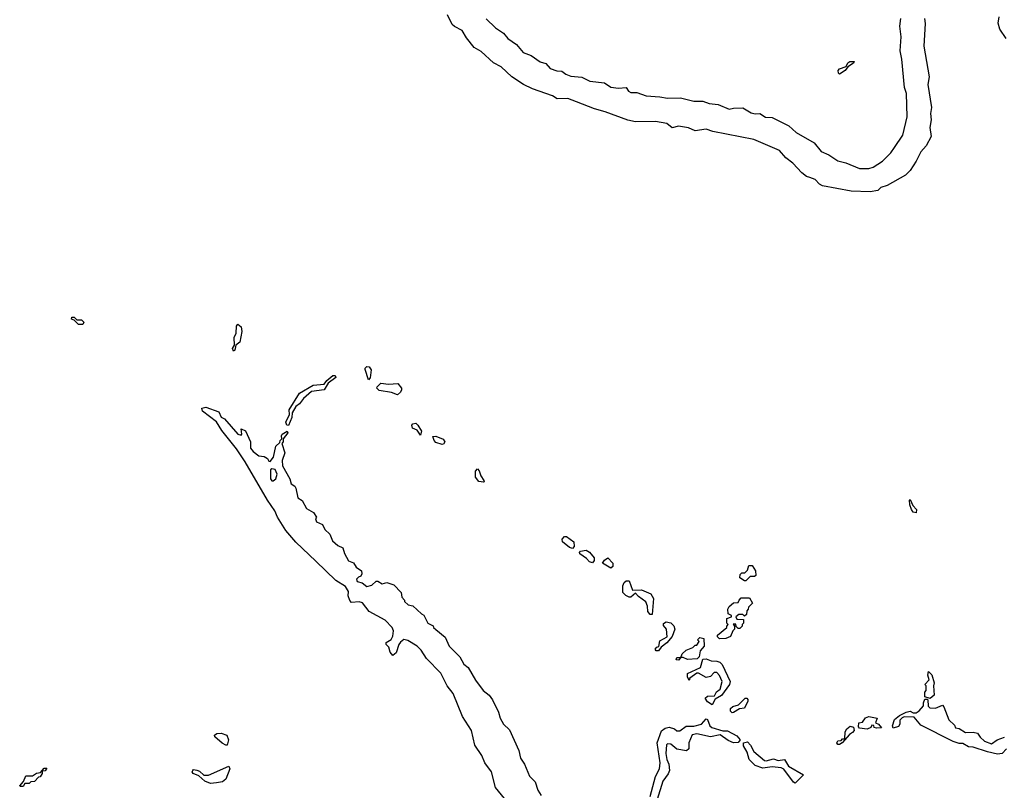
# Model space of a CAD drawing. Extents: x 2086813 to 2278017, y 548126 to 753336.
# Tile 101 of 256: x 2211472 to 2217889, y 595835 to 600857. Entities that reach past the tile are written whole.
import ezdxf

# ---------------------------------------------------------------- set-up
doc = ezdxf.new("R2010")
doc.units = 0

msp = doc.modelspace()

# ---------------------------------------------------------------- linework, layer by layer
at = {"layer": '0CON10XD'}
for points in [[(2217367.8, 600865), (2217372, 600832), (2217364.1, 600684.1), (2217398.8, 600485), (2217389.4, 600435), (2217414.6, 600285), (2217407.6, 600245), (2217412.8, 600205), (2217402.5, 600155), (2217411.1, 600095), (2217378.9, 600035), (2217344.8, 599995.2), (2217315, 599935.6), (2217275.3, 599875), (2217245, 599843.6), (2217125, 599776.8), (2217085, 599762.7), (2217065, 599743.2), (2217015, 599734.2), (2216889.9, 599739.9), (2216704.1, 599774.1), (2216684.1, 599784.1), (2216656.3, 599816.3), (2216622.1, 599827.9), (2216600, 599835), (2216568.9, 599858.9), (2216511.4, 599921.4), (2216465, 599955.8), (2216424.2, 600005), (2216257.3, 600077.3), (2215989.4, 600129.4), (2215945, 600143), (2215875, 600131.8), (2215831.2, 600151.2), (2215765, 600162.4), (2215725, 600151.9), (2215690.1, 600180.1), (2215615, 600193), (2215485, 600190.5), (2215435, 600201.6), (2215286.9, 600256.9), (2215219.2, 600275), (2215101.2, 600321.2), (2215045, 600343.1), (2214975, 600342.2), (2214945, 600360.5), (2214815, 600407.2), (2214755, 600435.4), (2214680, 600485), (2214609.4, 600549.4), (2214560, 600575), (2214479, 600649), (2214435, 600676.7), (2214385, 600739.5), (2214356.7, 600786.7), (2214305, 600811.8), (2214291.5, 600825), (2214259.4, 600889.4)], [(2214512.6, 600862.6), (2214573.3, 600803.3), (2214625, 600769.1), (2214653.7, 600733.7), (2214710.9, 600695), (2214753.9, 600643.9), (2214805, 600622.9), (2214865, 600583.1), (2214900.6, 600570.6), (2214929, 600539), (2214973.3, 600523.3), (2215005, 600521.8), (2215031, 600501), (2215065, 600488.1), (2215135, 600483.4), (2215187.2, 600457.2), (2215284, 600445), (2215325, 600417.5), (2215375, 600410.7), (2215424.4, 600414.4), (2215440.4, 600390.4), (2215455, 600381.8), (2215495, 600381.8), (2215555, 600360), (2215645, 600354.7), (2215695, 600345.3), (2215777.7, 600347.7), (2215865, 600326.6), (2215925, 600326.8), (2215965, 600310.9), (2216023.8, 600305), (2216095, 600274), (2216125, 600281.3), (2216185, 600282.7), (2216240, 600250), (2216265, 600243.5), (2216295, 600244.6), (2216332.8, 600222.8), (2216375, 600218.8), (2216485, 600165.6), (2216532.1, 600122.1), (2216648.9, 600055), (2216695, 599998.6), (2216746, 599976), (2216805, 599937.3), (2216855, 599924.6), (2216945, 599887.5), (2217005, 599887.8), (2217035, 599895.6), (2217094, 599936), (2217150.2, 599989.8), (2217172.9, 600025), (2217226.5, 600105), (2217256.5, 600225), (2217251.1, 600375), (2217238.2, 600415), (2217220.6, 600600.6), (2217209.6, 600655), (2217216.5, 600745), (2217208.9, 600815), (2217215.3, 600865)], [(2217901.2, 600735), (2217860, 600795), (2217848.8, 600835), (2217855.4, 600875)], [(2216815, 600502.5), (2216808.3, 600508.3), (2216806.7, 600525), (2216815, 600536.7), (2216858.3, 600551.7), (2216870, 600575), (2216882.5, 600585), (2216910, 600585), (2216906.4, 600573.6), (2216870, 600550), (2216852.5, 600525), (2216815, 600502.5)], [(2211885, 598870), (2211855, 598870), (2211828.3, 598898.3), (2211810, 598905), (2211811.7, 598918.3), (2211828.3, 598918.3), (2211845, 598900), (2211875, 598900), (2211890, 598885), (2211885, 598870)], [(2212865, 598697.5), (2212860, 598715), (2212872.5, 598735), (2212870, 598785), (2212882.5, 598815), (2212885, 598860), (2212895, 598872.5), (2212915.8, 598855), (2212919.2, 598825), (2212907.5, 598755), (2212880, 598735), (2212875, 598703.3), (2212865, 598697.5)], [(2213745, 598510), (2213723, 598577), (2213723, 598587), (2213735, 598597.5), (2213750, 598595), (2213762.5, 598575), (2213756.4, 598523.6), (2213745, 598510)], [(2213225, 598213.3), (2213214, 598214), (2213206.7, 598235), (2213230, 598285), (2213229.2, 598315), (2213295, 598424.2), (2213384.5, 598475.5), (2213457.3, 598482.7), (2213475, 598505.8), (2213512.7, 598537.3), (2213528.8, 598538.8), (2213532.5, 598525), (2213482.5, 598487.5), (2213456.2, 598445), (2213375, 598434.2), (2213321.3, 598388.7), (2213295, 598354.2), (2213273, 598337), (2213248.8, 598295), (2213245.8, 598265), (2213225, 598213.3)], [(2213935, 598412.5), (2213895, 598427.5), (2213815, 598440), (2213800, 598455), (2213802.5, 598465), (2213825, 598487.5), (2213875, 598482.5), (2213937, 598487), (2213960, 598455), (2213960, 598445), (2213955, 598430), (2213935, 598412.5)], [(2214700, 595700), (2214572.4, 595852.4), (2214546.9, 595955), (2214503.8, 596013.8), (2214485, 596062.5), (2214438.3, 596128.3), (2214416.2, 596225), (2214358.8, 596315), (2214296.2, 596465), (2214257.5, 596515), (2214217.7, 596597.7), (2214122.5, 596695), (2214088.3, 596748.3), (2214062.5, 596775), (2214001.7, 596811.7), (2213975, 596817.5), (2213955, 596800), (2213943.3, 596785), (2213925, 596730), (2213905, 596712.5), (2213887.5, 596735), (2213877, 596767), (2213860, 596785), (2213861.7, 596798.3), (2213893, 596817), (2213905, 596840), (2213908.8, 596875), (2213900, 596895), (2213855, 596943.3), (2213749.3, 596999.3), (2213706.1, 597056.1), (2213685, 597063.3), (2213635, 597060), (2213623, 597073), (2213613, 597103), (2213615, 597130), (2213595, 597162.5), (2213532.3, 597202.3), (2213401.7, 597328.3), (2213271.7, 597451.7), (2213207.6, 597527.6), (2213152.9, 597615), (2213135.7, 597655.7), (2213087.1, 597725), (2212942, 597975), (2212885, 598061.2), (2212789.2, 598179.2), (2212756, 598236), (2212663.8, 598305), (2212660, 598325), (2212685, 598332.9), (2212771.2, 598301.2), (2212785, 598267.5), (2212807.5, 598255), (2212895, 598156.7), (2212915, 598150), (2212920, 598155), (2212915, 598190), (2212945, 598177.5), (2212977.5, 598105), (2212977.5, 598065), (2212993.6, 598043.6), (2213030, 598015), (2213065, 598010), (2213086.4, 597996.4), (2213095, 597980), (2213105, 597977.5), (2213126.7, 598005), (2213141.2, 598078.8), (2213168.3, 598101.7), (2213170, 598115), (2213180, 598125), (2213177.5, 598145), (2213182.5, 598155), (2213216.4, 598176.4), (2213220, 598165), (2213190, 598125), (2213190, 598105), (2213180, 598095), (2213201.2, 598035), (2213182.5, 597985), (2213185, 597950), (2213232.5, 597865), (2213241.7, 597831.7), (2213265, 597817.5), (2213272.5, 597805), (2213285, 597740), (2213313, 597723), (2213340.7, 597670.7), (2213386.4, 597646.4), (2213407.5, 597615), (2213400, 597605), (2213407.5, 597585), (2213446.4, 597566.4), (2213460, 597535), (2213493.6, 597503.6), (2213511.7, 597461.7), (2213545, 597430), (2213577.5, 597415), (2213588.3, 597378.3), (2213615, 597330), (2213648.3, 597318.3), (2213665, 597290), (2213700, 597265), (2213702.5, 597245), (2213695, 597230), (2213680, 597225), (2213668.3, 597211.7), (2213672.5, 597195), (2213705, 597187.5), (2213735, 597162.5), (2213768.3, 597171.7), (2213795, 597197.5), (2213807, 597197), (2213835, 597180), (2213865, 597190), (2213910, 597175), (2213957.5, 597125), (2213963, 597093), (2213980, 597075), (2213980, 597065), (2214003, 597043), (2214035, 597037.5), (2214090, 596985), (2214106.4, 596976.4), (2214132.5, 596925), (2214166.4, 596906.4), (2214170, 596895), (2214185, 596882.5), (2214245, 596832.5), (2214271.2, 596775), (2214340, 596705), (2214366.1, 596656.1), (2214396, 596636), (2214442.7, 596552.7), (2214493.3, 596485), (2214532.5, 596455), (2214552.5, 596425), (2214593.3, 596345), (2214603.3, 596305), (2214625.9, 596265.9), (2214665, 596230), (2214726.2, 596095), (2214736.7, 596045), (2214761.2, 596005), (2214795, 595927.5), (2214830.7, 595890.7), (2214850, 595835), (2214870.9, 595800.9)], [(2214085, 598150), (2214063, 598183), (2214033.3, 598195), (2214027.5, 598215), (2214035, 598222.5), (2214055, 598227.5), (2214067.5, 598215), (2214090, 598175), (2214085, 598150)], [(2214225, 598087.5), (2214185, 598102.5), (2214172.5, 598115), (2214165, 598140), (2214185, 598142.5), (2214233, 598123), (2214242.5, 598105), (2214235, 598090), (2214225, 598087.5)], [(2213125, 597852.5), (2213142.5, 597865), (2213150, 597895), (2213137.5, 597925), (2213115, 597930), (2213106.7, 597923.3), (2213107.5, 597865), (2213115, 597852.5), (2213125, 597852.5)], [(2214495, 597842.5), (2214465, 597847.5), (2214442.5, 597875), (2214442.5, 597915), (2214455, 597930), (2214467, 597917), (2214477.5, 597885), (2214497.5, 597855), (2214500, 597845), (2214495, 597842.5)], [(2217315, 597642.5), (2217295, 597647.5), (2217283.3, 597665), (2217273.3, 597695), (2217270, 597725), (2217275, 597730), (2217291.7, 597691.7), (2217316.2, 597665), (2217315, 597642.5)], [(2215075, 597410), (2215055, 597417.5), (2215010, 597455), (2215008.3, 597471.7), (2215021.7, 597488.3), (2215035, 597490), (2215083.6, 597453.6), (2215086.4, 597423.6), (2215075, 597410)], [(2215205, 597317.5), (2215185, 597323.3), (2215166, 597346), (2215122.5, 597375), (2215120, 597385), (2215127, 597393), (2215165, 597400), (2215185, 597387.5), (2215215, 597350), (2215216.7, 597333.3), (2215205, 597317.5)], [(2215325, 597282.5), (2215270, 597315), (2215282.5, 597335), (2215305, 597350), (2215337.5, 597315), (2215337.5, 597292.5), (2215325, 597282.5)], [(2216205, 597200), (2216195, 597200), (2216165, 597220), (2216168.3, 597241.7), (2216178.3, 597251.7), (2216197, 597253), (2216215, 597270), (2216225, 597300), (2216245, 597300), (2216267.5, 597265), (2216270, 597235), (2216261.7, 597228.3), (2216231.7, 597228.3), (2216205, 597200)], [(2215595, 596980), (2215581.7, 596981.7), (2215565, 597000), (2215563.3, 597035), (2215553.8, 597063.8), (2215505, 597097.5), (2215485, 597120), (2215455, 597093.3), (2215445, 597093.3), (2215422.5, 597105), (2215402.5, 597125), (2215403.3, 597166.7), (2215411.7, 597188.3), (2215425, 597200), (2215445, 597200), (2215465, 597140), (2215525, 597142.5), (2215586.4, 597116.4), (2215602.5, 597085), (2215595, 596980)], [(2216033, 596823), (2216020, 596835), (2216020, 596845), (2216080, 596895), (2216080, 596905), (2216090, 596915), (2216080, 596925), (2216080, 596955), (2216110, 596965), (2216110, 596975), (2216090, 596985), (2216087.5, 597015), (2216096.4, 597033.6), (2216125, 597057.5), (2216155, 597060), (2216160, 597075), (2216175, 597090), (2216228.3, 597088.3), (2216247.5, 597055), (2216221.7, 597028.3), (2216220, 597015), (2216210, 597005), (2216208.3, 596981.7), (2216195, 596970), (2216185, 596980), (2216158.3, 596981.7), (2216140, 596965), (2216145, 596950), (2216188.3, 596948.3), (2216190, 596925), (2216180, 596915), (2216180, 596905), (2216165, 596890), (2216155, 596890), (2216141.7, 596901.7), (2216138.3, 596918.3), (2216121.7, 596918.3), (2216130, 596905), (2216130, 596885), (2216120, 596875), (2216105, 596837.5), (2216075, 596823.3), (2216033, 596823)], [(2215635, 596743.3), (2215620, 596745), (2215613.8, 596755), (2215625, 596767.5), (2215638.3, 596771.7), (2215645, 596810), (2215692.5, 596835), (2215686.7, 596885), (2215668.3, 596908.3), (2215668.3, 596921.7), (2215685, 596932.5), (2215715.9, 596925.9), (2215735, 596907.5), (2215741.2, 596885), (2215723.6, 596836.4), (2215690, 596795), (2215651.7, 596768.3), (2215635, 596743.3)], [(2215765, 596682.5), (2215750, 596685), (2215755, 596700), (2215780, 596700), (2215790, 596725), (2215815, 596747.5), (2215860, 596765), (2215875, 596780), (2215885, 596780), (2215900, 596805), (2215890, 596815), (2215905, 596830), (2215930, 596825), (2215932.5, 596775), (2215907.5, 596745), (2215900, 596705), (2215888.3, 596691.7), (2215825, 596687.5), (2215795, 596700), (2215780, 596700), (2215765, 596682.5)], [(2215985, 596392.5), (2215955, 596412.5), (2215940, 596435), (2215955, 596447.5), (2216000, 596450), (2216013.6, 596476.4), (2216036.7, 596493.3), (2216050, 596545), (2216033.8, 596583.8), (2216015, 596602.5), (2215998.3, 596601.7), (2215975, 596577.5), (2215945, 596570), (2215895, 596597.5), (2215885, 596597.5), (2215840, 596565), (2215835, 596550), (2215823.9, 596573.9), (2215825, 596596.7), (2215910, 596635), (2215925, 596690), (2215945, 596692.5), (2215978.3, 596678.3), (2216015, 596677.5), (2216035, 596670), (2216050, 596655), (2216102.5, 596545), (2216097.5, 596525), (2216046.4, 596453.6), (2216005, 596430), (2215985, 596392.5)], [(2217405, 596432.5), (2217370, 596445), (2217370, 596475), (2217380, 596485), (2217380, 596515), (2217370, 596525), (2217400, 596555), (2217390, 596585), (2217395, 596610), (2217416.7, 596586.7), (2217432.5, 596535), (2217427.5, 596515), (2217432.5, 596455), (2217405, 596432.5)], [(2216115, 596340), (2216105, 596350), (2216105, 596367.5), (2216119.3, 596380.7), (2216157, 596393), (2216200, 596435), (2216210, 596435), (2216217, 596427), (2216216.7, 596415), (2216195, 596370), (2216163, 596367), (2216125, 596342.5), (2216115, 596340)], [(2217845, 596070), (2217780, 596085), (2217685, 596116.7), (2217655, 596117.5), (2217619.3, 596139.3), (2217595, 596140), (2217555, 596152), (2217345, 596260), (2217301.7, 596311.7), (2217237, 596313), (2217223, 596307), (2217208.3, 596291.7), (2217207.5, 596265), (2217199.3, 596250.7), (2217165, 596240), (2217160, 596255), (2217173.6, 596296.4), (2217205, 596322.5), (2217250, 596345), (2217275, 596350), (2217295, 596340), (2217315, 596340), (2217335, 596352.5), (2217362.5, 596385), (2217362.5, 596405), (2217371.7, 596428.3), (2217385, 596430), (2217390, 596425), (2217393, 596383), (2217403, 596373), (2217439.3, 596370.7), (2217485, 596390), (2217495, 596380), (2217527.5, 596295), (2217565, 596260), (2217571.7, 596241.7), (2217595, 596237.5), (2217635, 596212.5), (2217685, 596213.3), (2217715, 596206.7), (2217731.2, 596181.2), (2217760, 596155), (2217805, 596137.5), (2217842.5, 596165), (2217889.3, 596180.7)], [(2215581.2, 595795), (2215616.2, 595925), (2215641.2, 595975), (2215646.2, 596015), (2215626.7, 596145), (2215655, 596223.3), (2215679.7, 596240.3), (2215705, 596245.8), (2215740, 596235), (2215755, 596222.5), (2215775, 596222.5), (2215815, 596252.5), (2215865, 596252.5), (2215915, 596266.7), (2215945, 596300), (2215955, 596297.5), (2215970, 596255), (2215983.9, 596243.9), (2216055, 596222.5), (2216085, 596223.3), (2216145, 596190), (2216167.5, 596165), (2216153.6, 596146.4), (2216125, 596143.8), (2216089.3, 596159.3), (2216037, 596197), (2215973.6, 596183.6), (2215885, 596203.3), (2215855, 596197.5), (2215833.8, 596145), (2215832.5, 596105), (2215816.7, 596093.3), (2215755, 596103.3), (2215715, 596136.7), (2215695, 596137.5), (2215688.3, 596131.7), (2215683.3, 596075), (2215690, 596035), (2215703.3, 596005), (2215706.7, 595965), (2215698.3, 595941.7), (2215663.3, 595895), (2215625.7, 595774.3)], [(2216995, 596233.3), (2216945, 596240), (2216938.3, 596248.3), (2216940, 596275), (2216965, 596280), (2216985, 596306.7), (2217005, 596316.7), (2217060, 596305), (2217050, 596275), (2217070, 596265), (2217088.3, 596241.7), (2217055, 596240), (2217040, 596245), (2217038.3, 596258.3), (2217025, 596260), (2217020, 596245), (2216995, 596233.3)], [(2212815, 596128.8), (2212792.7, 596142.7), (2212743.6, 596183.6), (2212742.5, 596195), (2212757.5, 596205), (2212785, 596208.2), (2212822.9, 596195), (2212833.5, 596165), (2212825, 596130), (2212815, 596128.8)], [(2216815, 596133.3), (2216805, 596133.3), (2216797.5, 596145), (2216805, 596156.7), (2216825, 596160), (2216835, 596170), (2216850, 596170), (2216852.5, 596215), (2216862.5, 596235), (2216885, 596252.5), (2216906.4, 596246.4), (2216910, 596225), (2216899.3, 596210.7), (2216880.7, 596199.3), (2216832.5, 596145), (2216815, 596133.3)], [(2216525, 595882.5), (2216515, 595887.5), (2216451.7, 595971.7), (2216435, 595981.2), (2216375, 595988.8), (2216315, 595978.8), (2216265, 595997.5), (2216226, 596035), (2216213.9, 596083.9), (2216190, 596125), (2216190, 596145), (2216215, 596150), (2216235, 596130), (2216257, 596087), (2216325, 596030), (2216337, 596027), (2216385, 596040), (2216415, 596030), (2216456.1, 596036.1), (2216482.5, 595992.5), (2216580, 595935), (2216525, 595882.5)], [(2217902.5, 596105), (2217875, 596073.8), (2217845, 596070)], [(2211495, 595860), (2211475, 595860), (2211472.5, 595865), (2211498.3, 595891.7), (2211511.7, 595928.3), (2211555, 595930), (2211582.5, 595947.5), (2211608.3, 595951.7), (2211631.7, 595978.3), (2211648.3, 595978.3), (2211638.3, 595961.7), (2211620, 595960), (2211620, 595945), (2211606.4, 595923.6), (2211595, 595920), (2211568.3, 595891.7), (2211545, 595890), (2211535, 595880), (2211505, 595880), (2211495, 595860)], [(2212715, 595880), (2212680, 595895), (2212640, 595930), (2212603.8, 595945), (2212597.5, 595955), (2212600, 595965), (2212605, 595970), (2212627, 595967), (2212645, 595960), (2212673, 595933), (2212703, 595933), (2212835, 595992), (2212841.5, 595975), (2212815, 595906.7), (2212795, 595891.2), (2212755, 595884.3), (2212715, 595880)]]:
    msp.add_lwpolyline(points, dxfattribs=at)

doc.saveas('drawing.dxf')
